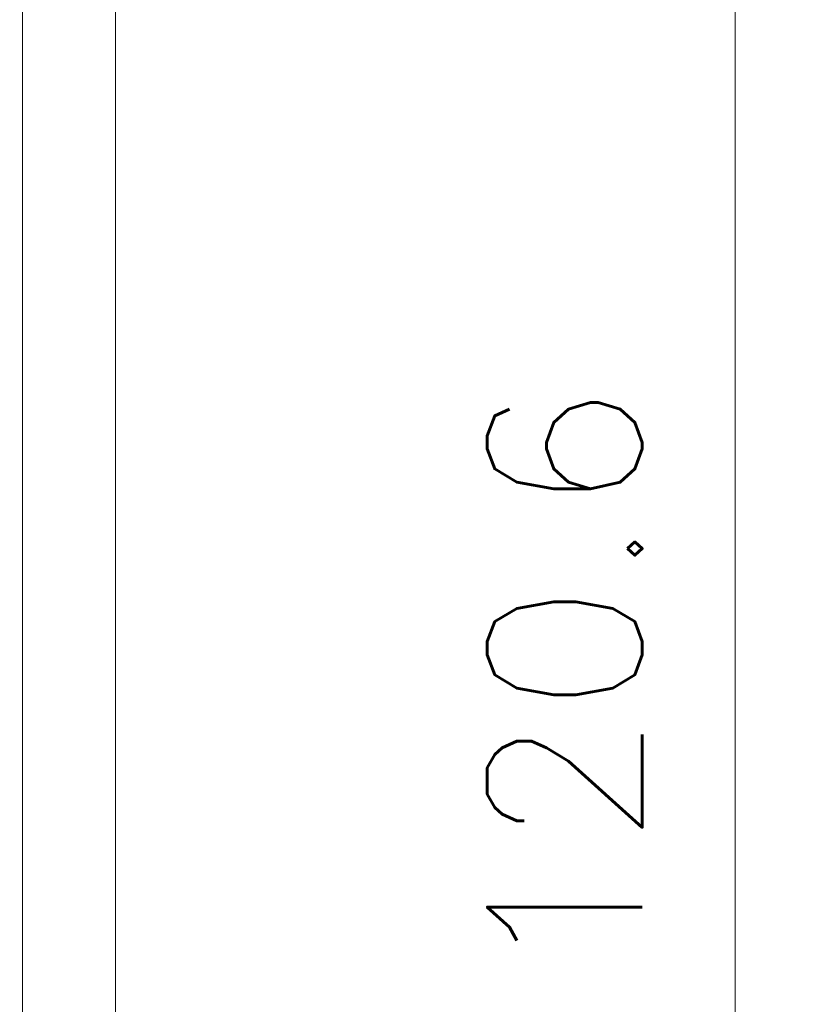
# Model space of a CAD drawing. Header units: millimetres. Extents: x 0 to 420, y 0 to 297.
# Tile 16 of 23: x 325 to 351, y 138 to 170. Entities that reach past the tile are written whole.
import ezdxf

# ---------------------------------------------------------------- set-up
doc = ezdxf.new("R2010")
doc.units = ezdxf.units.MM
doc.layers.get('0').update_dxf_attribs({"linetype": 'CONTINUOUS', "lineweight": 13})
doc.layers.get('Defpoints').update_dxf_attribs({"linetype": 'CONTINUOUS', "lineweight": 13})
doc.layers.add('Dimension', color=2, linetype='CONTINUOUS', lineweight=9)
doc.styles.get("Standard").update_dxf_attribs({"font": 'romans.shx'})
doc.dimstyles.new('yutana', dxfattribs={"dimtxt": 3.5, "dimasz": 3, "dimexe": 1, "dimexo": 0.6, "dimgap": 1.5, "dimtad": 1, "dimdec": 1, "dimzin": 0, "dimdsep": 46, "dimtxsty": 'Standard', "dimcen": 0, "dimadec": 0, "dimazin": 0, "dimtp": 0.01, "dimtm": 0.01, "dimtfac": 1, "dimtdec": 1, "dimtmove": 0, "dimatfit": 3, "dimfxl": 1, "dimtolj": 1, "dimtzin": 0, "dimlwd": 0, "dimlwe": 0, "dimarcsym": 0})

# ---------------------------------------------------------------- blocks, each defined once
blk = doc.blocks.new('*D8')
at = {"layer": 'Defpoints', "color": 0, "ltscale": 5}
for p in [(313.312, 208.806), (348.512, 208.806), (313.312, 88.194)]:
    blk.add_point(p, dxfattribs=at)
at = {"layer": 'Dimension', "color": 0, "lineweight": 0, "ltscale": 5}
for p, q in [((314.512, 208.806), (350.512, 208.806)), ((348.512, 94.194), (348.512, 202.806)), ((314.512, 88.194), (350.512, 88.194))]:
    blk.add_line(p, q, dxfattribs=at)
at = {"layer": 'Dimension', "color": 0, "ltscale": 5}
for points in [[(347.512, 202.806), (349.512, 202.806), (348.512, 208.806)], [(347.512, 94.194), (349.512, 94.194), (348.512, 88.194)]]:
    blk.add_solid(points, dxfattribs=at)
at = {"layer": 'Dimension', "color": 0, "ltscale": 5, "insert": (343.012, 148.5), "char_height": 5, "attachment_point": 5, "rotation": 90}
blk.add_mtext('\\A1;120.6', dxfattribs=at)

msp = doc.modelspace()

# ---------------------------------------------------------------- linework, layer by layer
for p, q in [((328.512, 206.177), (328.512, 92.532)), ((325.512, 97.564), (325.512, 201.144))]:
    msp.add_line(p, q)

# ---------------------------------------------------------------- dimensions: what is measured, and where the dimension line sits
at = {"layer": 'Dimension', "color": 7}
dim = msp.add_linear_dim(base=(348.512, 208.806), p1=(313.312, 88.194), p2=(313.312, 208.806), angle=90, dimstyle='yutana', override={"dimscale": 2, "dimtxt": 2.5, "dimasz": 3}, dxfattribs=at)
dim.commit()
dim.dimension.update_dxf_attribs({"geometry": '*D8', "text_midpoint": (343.012, 148.5)})

doc.saveas('drawing.dxf')
